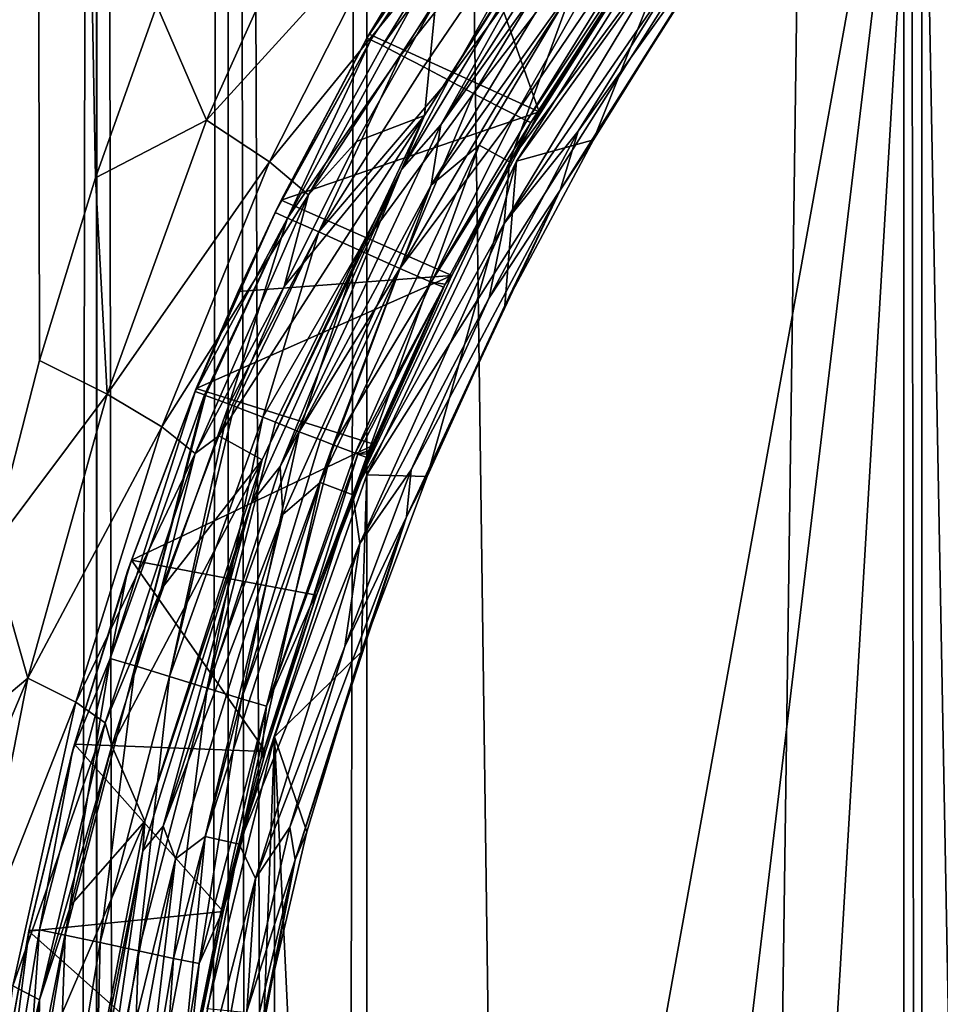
# Model space of a CAD drawing. Extents: x -100 to 100, y -1250 to 5.
# Tile 27 of 60: x -49 to -34, y -141 to -125. Entities that reach past the tile are written whole.
import ezdxf

# ---------------------------------------------------------------- set-up
doc = ezdxf.new("R2010")
doc.units = 0
doc.header["$LTSCALE"] = 65.185185
for name, color, linetype in [('113', 7, 'CONTINUOUS'), ('114', 7, 'CONTINUOUS'), ('115', 7, 'CONTINUOUS'), ('116', 7, 'CONTINUOUS'), ('117', 7, 'CONTINUOUS'), ('118', 7, 'CONTINUOUS'), ('119', 7, 'CONTINUOUS'), ('120', 7, 'CONTINUOUS'), ('121', 7, 'CONTINUOUS'), ('125', 7, 'CONTINUOUS'), ('24', 7, 'CONTINUOUS'), ('25', 7, 'CONTINUOUS'), ('26', 7, 'CONTINUOUS'), ('29', 7, 'CONTINUOUS'), ('34', 7, 'CONTINUOUS'), ('35', 7, 'CONTINUOUS'), ('36', 7, 'CONTINUOUS'), ('38', 7, 'CONTINUOUS'), ('39', 7, 'CONTINUOUS'), ('40', 7, 'CONTINUOUS'), ('45', 7, 'CONTINUOUS'), ('46', 7, 'CONTINUOUS'), ('47', 7, 'CONTINUOUS'), ('49', 7, 'CONTINUOUS'), ('52', 7, 'CONTINUOUS'), ('6', 7, 'CONTINUOUS'), ('69', 7, 'CONTINUOUS'), ('7', 7, 'CONTINUOUS'), ('8', 7, 'CONTINUOUS')]:
    doc.layers.add(name, color=color, linetype=linetype)

msp = doc.modelspace()

# ---------------------------------------------------------------- linework, layer by layer
at = {"layer": '113', "color": 7, "linetype": 'CONTINUOUS'}
for points in [[(-47.277, -133.727, 55.259), (-43.375, -131.867, 56), (-46.238, -130.972, 55.618), (-47.277, -133.727, 55.259)], [(-44.311, -134.289, 55.963), (-43.375, -131.867, 56), (-47.277, -133.727, 55.259), (-44.311, -134.289, 55.963)], [(-48.194, -136.678, 54.832), (-45.126, -136.794, 55.868), (-47.277, -133.727, 55.259), (-48.194, -136.678, 54.832)], [(-45.126, -136.794, 55.868), (-44.311, -134.289, 55.963), (-47.277, -133.727, 55.259), (-45.126, -136.794, 55.868)], [(-48.926, -139.68, 54.404), (-45.805, -139.364, 55.737), (-48.194, -136.678, 54.832), (-48.926, -139.68, 54.404)], [(-45.805, -139.364, 55.737), (-45.126, -136.794, 55.868), (-48.194, -136.678, 54.832), (-45.805, -139.364, 55.737)], [(-46.34, -141.982, 55.595), (-45.805, -139.364, 55.737), (-48.926, -139.68, 54.404), (-46.34, -141.982, 55.595)], [(-49.45, -142.588, 54.041), (-46.34, -141.982, 55.595), (-48.926, -139.68, 54.404), (-49.45, -142.588, 54.041)]]:
    msp.add_3dface(points, dxfattribs=at)
at = {"layer": '114', "color": 7, "linetype": 'CONTINUOUS'}
for points in [[(-43.375, -131.867, 56), (-44.311, -134.289, 55.963), (-43.406, -131.919, 55.75), (-43.375, -131.867, 56)], [(-43.406, -131.919, 55.75), (-44.311, -134.289, 55.963), (-43.438, -131.972, 55.5), (-43.406, -131.919, 55.75)], [(-43.5, -132.077, 55), (-44.311, -134.289, 55.963), (-44.406, -134.453, 54.959), (-43.5, -132.077, 55)], [(-43.438, -131.972, 55.5), (-44.311, -134.289, 55.963), (-43.469, -132.024, 55.25), (-43.438, -131.972, 55.5)], [(-43.469, -132.024, 55.25), (-44.311, -134.289, 55.963), (-43.5, -132.077, 55), (-43.469, -132.024, 55.25)], [(-44.311, -134.289, 55.963), (-45.126, -136.794, 55.868), (-45.195, -136.91, 54.857), (-44.311, -134.289, 55.963)], [(-44.406, -134.453, 54.959), (-44.311, -134.289, 55.963), (-45.195, -136.91, 54.857), (-44.406, -134.453, 54.959)], [(-45.126, -136.794, 55.868), (-45.805, -139.364, 55.737), (-45.862, -139.455, 54.721), (-45.126, -136.794, 55.868)], [(-45.195, -136.91, 54.857), (-45.126, -136.794, 55.868), (-45.862, -139.455, 54.721), (-45.195, -136.91, 54.857)], [(-45.805, -139.364, 55.737), (-46.34, -141.982, 55.595), (-46.39, -142.064, 54.579), (-45.805, -139.364, 55.737)], [(-45.862, -139.455, 54.721), (-45.805, -139.364, 55.737), (-46.39, -142.064, 54.579), (-45.862, -139.455, 54.721)]]:
    msp.add_3dface(points, dxfattribs=at)
at = {"layer": '115', "color": 7, "linetype": 'CONTINUOUS'}
for points in [[(-46.106, -131.075, 54.005), (-47.621, -135.303, 53.458), (-46.258, -131.021, 54.612), (-46.106, -131.075, 54.005)], [(-46.258, -131.021, 54.612), (-47.621, -135.303, 53.458), (-47.339, -133.904, 54.234), (-46.258, -131.021, 54.612)], [(-46.106, -131.075, 54.005), (-47.218, -135.423, 53.075), (-47.621, -135.303, 53.458), (-46.106, -131.075, 54.005)], [(-46.091, -131.081, 53.978), (-47.218, -135.423, 53.075), (-46.106, -131.075, 54.005), (-46.091, -131.081, 53.978)], [(-45.713, -131.222, 53.557), (-47.218, -135.423, 53.075), (-46.091, -131.081, 53.978), (-45.713, -131.222, 53.557)], [(-45.713, -131.222, 53.557), (-46.666, -135.593, 52.963), (-47.218, -135.423, 53.075), (-45.713, -131.222, 53.557)], [(-45.63, -131.254, 53.503), (-46.666, -135.593, 52.963), (-45.713, -131.222, 53.557), (-45.63, -131.254, 53.503)], [(-45.173, -131.433, 53.351), (-46.666, -135.593, 52.963), (-45.63, -131.254, 53.503), (-45.173, -131.433, 53.351)], [(-45.173, -131.433, 53.351), (-46.065, -135.78, 53.145), (-46.666, -135.593, 52.963), (-45.173, -131.433, 53.351)], [(-44.97, -131.513, 53.347), (-46.065, -135.78, 53.145), (-45.173, -131.433, 53.351), (-44.97, -131.513, 53.347)], [(-44.587, -131.665, 53.433), (-46.065, -135.78, 53.145), (-44.97, -131.513, 53.347), (-44.587, -131.665, 53.433)], [(-44.587, -131.665, 53.433), (-45.513, -135.95, 53.594), (-46.065, -135.78, 53.145), (-44.587, -131.665, 53.433)], [(-44.248, -131.797, 53.62), (-45.513, -135.95, 53.594), (-44.587, -131.665, 53.433), (-44.248, -131.797, 53.62)], [(-44.044, -131.876, 53.792), (-45.513, -135.95, 53.594), (-44.248, -131.797, 53.62), (-44.044, -131.876, 53.792)], [(-44.044, -131.876, 53.792), (-45.111, -136.07, 54.221), (-45.513, -135.95, 53.594), (-44.044, -131.876, 53.792)], [(-43.688, -132.01, 54.277), (-45.111, -136.07, 54.221), (-44.044, -131.876, 53.792), (-43.688, -132.01, 54.277)], [(-43.648, -132.025, 54.361), (-45.111, -136.07, 54.221), (-43.688, -132.01, 54.277), (-43.648, -132.025, 54.361)], [(-43.648, -132.025, 54.361), (-44.406, -134.453, 54.959), (-45.111, -136.07, 54.221), (-43.648, -132.025, 54.361)], [(-43.5, -132.077, 55), (-44.406, -134.453, 54.959), (-43.648, -132.025, 54.361), (-43.5, -132.077, 55)], [(-47.339, -133.904, 54.234), (-47.621, -135.303, 53.458), (-48.223, -136.789, 53.816), (-47.339, -133.904, 54.234)], [(-44.406, -134.453, 54.959), (-45.195, -136.91, 54.857), (-45.111, -136.07, 54.221), (-44.406, -134.453, 54.959)], [(-47.621, -135.303, 53.458), (-48.34, -139.742, 52.53), (-48.752, -139.657, 52.855), (-47.621, -135.303, 53.458)], [(-47.621, -135.303, 53.458), (-48.752, -139.657, 52.855), (-48.223, -136.789, 53.816), (-47.621, -135.303, 53.458)], [(-47.218, -135.423, 53.075), (-48.34, -139.742, 52.53), (-47.621, -135.303, 53.458), (-47.218, -135.423, 53.075)], [(-47.218, -135.423, 53.075), (-47.778, -139.863, 52.498), (-48.34, -139.742, 52.53), (-47.218, -135.423, 53.075)], [(-46.666, -135.593, 52.963), (-47.778, -139.863, 52.498), (-47.218, -135.423, 53.075), (-46.666, -135.593, 52.963)], [(-46.666, -135.593, 52.963), (-47.165, -139.996, 52.768), (-47.778, -139.863, 52.498), (-46.666, -135.593, 52.963)], [(-46.065, -135.78, 53.145), (-47.165, -139.996, 52.768), (-46.666, -135.593, 52.963), (-46.065, -135.78, 53.145)], [(-46.065, -135.78, 53.145), (-46.604, -140.117, 53.296), (-47.165, -139.996, 52.768), (-46.065, -135.78, 53.145)], [(-45.513, -135.95, 53.594), (-46.604, -140.117, 53.296), (-46.065, -135.78, 53.145), (-45.513, -135.95, 53.594)], [(-45.513, -135.95, 53.594), (-46.193, -140.201, 53.983), (-46.604, -140.117, 53.296), (-45.513, -135.95, 53.594)], [(-45.111, -136.07, 54.221), (-46.193, -140.201, 53.983), (-45.513, -135.95, 53.594), (-45.111, -136.07, 54.221)], [(-45.111, -136.07, 54.221), (-45.862, -139.455, 54.721), (-46.193, -140.201, 53.983), (-45.111, -136.07, 54.221)], [(-45.195, -136.91, 54.857), (-45.862, -139.455, 54.721), (-45.111, -136.07, 54.221), (-45.195, -136.91, 54.857)], [(-48.223, -136.789, 53.816), (-48.752, -139.657, 52.855), (-48.92, -139.67, 53.408), (-48.223, -136.789, 53.816)], [(-45.862, -139.455, 54.721), (-46.39, -142.064, 54.579), (-46.193, -140.201, 53.983), (-45.862, -139.455, 54.721)], [(-48.752, -139.657, 52.855), (-49.071, -144.151, 52.068), (-49.487, -144.1, 52.348), (-48.752, -139.657, 52.855)], [(-48.752, -139.657, 52.855), (-49.487, -144.1, 52.348), (-48.92, -139.67, 53.408), (-48.752, -139.657, 52.855)], [(-48.92, -139.67, 53.408), (-49.487, -144.1, 52.348), (-49.438, -142.531, 53.05), (-48.92, -139.67, 53.408)], [(-48.34, -139.742, 52.53), (-49.071, -144.151, 52.068), (-48.752, -139.657, 52.855), (-48.34, -139.742, 52.53)], [(-48.34, -139.742, 52.53), (-48.502, -144.224, 52.096), (-49.071, -144.151, 52.068), (-48.34, -139.742, 52.53)], [(-47.778, -139.863, 52.498), (-48.502, -144.224, 52.096), (-48.34, -139.742, 52.53), (-47.778, -139.863, 52.498)], [(-47.778, -139.863, 52.498), (-47.882, -144.303, 52.432), (-48.502, -144.224, 52.096), (-47.778, -139.863, 52.498)], [(-47.165, -139.996, 52.768), (-47.882, -144.303, 52.432), (-47.778, -139.863, 52.498), (-47.165, -139.996, 52.768)], [(-47.165, -139.996, 52.768), (-47.313, -144.375, 53.021), (-47.882, -144.303, 52.432), (-47.165, -139.996, 52.768)], [(-46.604, -140.117, 53.296), (-47.313, -144.375, 53.021), (-47.165, -139.996, 52.768), (-46.604, -140.117, 53.296)], [(-46.604, -140.117, 53.296), (-46.898, -144.426, 53.752), (-47.313, -144.375, 53.021), (-46.604, -140.117, 53.296)], [(-46.193, -140.201, 53.983), (-46.898, -144.426, 53.752), (-46.604, -140.117, 53.296), (-46.193, -140.201, 53.983)], [(-46.193, -140.201, 53.983), (-46.39, -142.064, 54.579), (-46.898, -144.426, 53.752), (-46.193, -140.201, 53.983)]]:
    msp.add_3dface(points, dxfattribs=at)
at = {"layer": '116', "color": 7, "linetype": 'CONTINUOUS'}
for points in [[(-44.776, -128.237, 54.175), (-44.972, -128.148, 54.892), (-43.437, -125.377, 54.586), (-44.776, -128.237, 54.175)], [(-43.437, -125.377, 54.586), (-44.972, -128.148, 54.892), (-44.902, -128.005, 54.902), (-43.437, -125.377, 54.586)], [(-43.5, -125.347, 55), (-43.437, -125.377, 54.586), (-44.902, -128.005, 54.902), (-43.5, -125.347, 55)], [(-43.249, -125.469, 54.181), (-44.776, -128.237, 54.175), (-43.437, -125.377, 54.586), (-43.249, -125.469, 54.181)], [(-42.955, -125.619, 53.845), (-44.776, -128.237, 54.175), (-43.249, -125.469, 54.181), (-42.955, -125.619, 53.845)], [(-44.275, -128.456, 53.664), (-44.776, -128.237, 54.175), (-42.955, -125.619, 53.845), (-44.275, -128.456, 53.664)], [(-42.592, -125.81, 53.627), (-44.275, -128.456, 53.664), (-42.955, -125.619, 53.845), (-42.592, -125.81, 53.627)], [(-42.194, -126.021, 53.55), (-44.275, -128.456, 53.664), (-42.592, -125.81, 53.627), (-42.194, -126.021, 53.55)], [(-43.624, -128.75, 53.496), (-44.275, -128.456, 53.664), (-42.194, -126.021, 53.55), (-43.624, -128.75, 53.496)], [(-41.793, -126.235, 53.623), (-43.624, -128.75, 53.496), (-42.194, -126.021, 53.55), (-41.793, -126.235, 53.623)], [(-42.973, -129.045, 53.716), (-43.624, -128.75, 53.496), (-41.793, -126.235, 53.623), (-42.973, -129.045, 53.716)], [(-41.424, -126.428, 53.841), (-42.973, -129.045, 53.716), (-41.793, -126.235, 53.623), (-41.424, -126.428, 53.841)], [(-41.125, -126.581, 54.181), (-42.973, -129.045, 53.716), (-41.424, -126.428, 53.841), (-41.125, -126.581, 54.181)], [(-42.472, -129.264, 54.267), (-42.973, -129.045, 53.716), (-41.125, -126.581, 54.181), (-42.472, -129.264, 54.267)], [(-40.936, -126.674, 54.589), (-42.472, -129.264, 54.267), (-41.125, -126.581, 54.181), (-40.936, -126.674, 54.589)], [(-40.874, -126.703, 55), (-42.472, -129.264, 54.267), (-40.936, -126.674, 54.589), (-40.874, -126.703, 55)], [(-42.246, -129.294, 55), (-42.472, -129.264, 54.267), (-40.874, -126.703, 55), (-42.246, -129.294, 55)], [(-44.776, -128.237, 54.175), (-46.258, -131.021, 54.612), (-44.972, -128.148, 54.892), (-44.776, -128.237, 54.175)], [(-46.106, -131.075, 54.005), (-46.258, -131.021, 54.612), (-44.776, -128.237, 54.175), (-46.106, -131.075, 54.005)], [(-46.091, -131.081, 53.978), (-46.106, -131.075, 54.005), (-44.776, -128.237, 54.175), (-46.091, -131.081, 53.978)], [(-45.713, -131.222, 53.557), (-46.091, -131.081, 53.978), (-44.776, -128.237, 54.175), (-45.713, -131.222, 53.557)], [(-44.275, -128.456, 53.664), (-45.713, -131.222, 53.557), (-44.776, -128.237, 54.175), (-44.275, -128.456, 53.664)], [(-45.63, -131.254, 53.503), (-45.713, -131.222, 53.557), (-44.275, -128.456, 53.664), (-45.63, -131.254, 53.503)], [(-45.173, -131.433, 53.351), (-45.63, -131.254, 53.503), (-44.275, -128.456, 53.664), (-45.173, -131.433, 53.351)], [(-43.624, -128.75, 53.496), (-45.173, -131.433, 53.351), (-44.275, -128.456, 53.664), (-43.624, -128.75, 53.496)], [(-44.97, -131.513, 53.347), (-45.173, -131.433, 53.351), (-43.624, -128.75, 53.496), (-44.97, -131.513, 53.347)], [(-44.587, -131.665, 53.433), (-44.97, -131.513, 53.347), (-43.624, -128.75, 53.496), (-44.587, -131.665, 53.433)], [(-42.973, -129.045, 53.716), (-44.587, -131.665, 53.433), (-43.624, -128.75, 53.496), (-42.973, -129.045, 53.716)], [(-44.248, -131.797, 53.62), (-44.587, -131.665, 53.433), (-42.973, -129.045, 53.716), (-44.248, -131.797, 53.62)], [(-44.044, -131.876, 53.792), (-44.248, -131.797, 53.62), (-42.973, -129.045, 53.716), (-44.044, -131.876, 53.792)], [(-42.472, -129.264, 54.267), (-44.044, -131.876, 53.792), (-42.973, -129.045, 53.716), (-42.472, -129.264, 54.267)], [(-43.688, -132.01, 54.277), (-44.044, -131.876, 53.792), (-42.472, -129.264, 54.267), (-43.688, -132.01, 54.277)], [(-42.272, -129.346, 55), (-43.688, -132.01, 54.277), (-42.472, -129.264, 54.267), (-42.272, -129.346, 55)], [(-43.648, -132.025, 54.361), (-43.688, -132.01, 54.277), (-42.272, -129.346, 55), (-43.648, -132.025, 54.361)], [(-43.454, -131.965, 55), (-43.648, -132.025, 54.361), (-42.272, -129.346, 55), (-43.454, -131.965, 55)], [(-42.272, -129.346, 55), (-42.472, -129.264, 54.267), (-42.246, -129.294, 55), (-42.272, -129.346, 55)], [(-43.477, -132.021, 55), (-43.648, -132.025, 54.361), (-43.454, -131.965, 55), (-43.477, -132.021, 55)], [(-43.5, -132.077, 55), (-43.648, -132.025, 54.361), (-43.477, -132.021, 55), (-43.5, -132.077, 55)]]:
    msp.add_3dface(points, dxfattribs=at)
at = {"layer": '117', "color": 7, "linetype": 'CONTINUOUS'}
for points in [[(-37.9, -122.184, 56), (-40.737, -126.533, 56), (-38.045, -122.322, 55), (-37.9, -122.184, 56)], [(-40.737, -126.533, 56), (-40.874, -126.703, 55), (-38.045, -122.322, 55), (-40.737, -126.533, 56)], [(-42.14, -129.158, 56), (-40.874, -126.703, 55), (-40.737, -126.533, 56), (-42.14, -129.158, 56)], [(-42.246, -129.294, 55), (-40.874, -126.703, 55), (-42.14, -129.158, 56), (-42.246, -129.294, 55)], [(-43.375, -131.867, 56), (-42.246, -129.294, 55), (-42.14, -129.158, 56), (-43.375, -131.867, 56)], [(-43.438, -131.972, 55.5), (-43.454, -131.965, 55), (-42.272, -129.346, 55), (-43.438, -131.972, 55.5)], [(-43.406, -131.919, 55.75), (-43.438, -131.972, 55.5), (-42.272, -129.346, 55), (-43.406, -131.919, 55.75)], [(-43.375, -131.867, 56), (-43.406, -131.919, 55.75), (-42.272, -129.346, 55), (-43.375, -131.867, 56)], [(-43.375, -131.867, 56), (-42.272, -129.346, 55), (-42.246, -129.294, 55), (-43.375, -131.867, 56)], [(-43.469, -132.024, 55.25), (-43.5, -132.077, 55), (-43.477, -132.021, 55), (-43.469, -132.024, 55.25)], [(-43.469, -132.024, 55.25), (-43.477, -132.021, 55), (-43.454, -131.965, 55), (-43.469, -132.024, 55.25)], [(-43.438, -131.972, 55.5), (-43.469, -132.024, 55.25), (-43.454, -131.965, 55), (-43.438, -131.972, 55.5)]]:
    msp.add_3dface(points, dxfattribs=at)
at = {"layer": '118', "color": 7, "linetype": 'CONTINUOUS'}
for points in [[(-44.875, -127.948, 55.904), (-40.737, -126.533, 56), (-43.463, -125.282, 56), (-44.875, -127.948, 55.904)], [(-42.14, -129.158, 56), (-40.737, -126.533, 56), (-44.875, -127.948, 55.904), (-42.14, -129.158, 56)], [(-45.565, -129.413, 55.784), (-42.14, -129.158, 56), (-44.875, -127.948, 55.904), (-45.565, -129.413, 55.784)], [(-46.238, -130.972, 55.618), (-43.375, -131.867, 56), (-42.14, -129.158, 56), (-46.238, -130.972, 55.618)], [(-46.238, -130.972, 55.618), (-42.14, -129.158, 56), (-45.565, -129.413, 55.784), (-46.238, -130.972, 55.618)]]:
    msp.add_3dface(points, dxfattribs=at)
at = {"layer": '119', "color": 7, "linetype": 'CONTINUOUS'}
for points in [[(-44.902, -128.005, 54.902), (-44.875, -127.948, 55.904), (-43.463, -125.282, 56), (-44.902, -128.005, 54.902)], [(-44.902, -128.005, 54.902), (-43.463, -125.282, 56), (-43.482, -125.315, 55.499), (-44.902, -128.005, 54.902)], [(-43.5, -125.347, 55), (-44.902, -128.005, 54.902), (-43.482, -125.315, 55.499), (-43.5, -125.347, 55)], [(-44.972, -128.148, 54.892), (-45.565, -129.413, 55.784), (-44.875, -127.948, 55.904), (-44.972, -128.148, 54.892)], [(-44.902, -128.005, 54.902), (-44.972, -128.148, 54.892), (-44.875, -127.948, 55.904), (-44.902, -128.005, 54.902)], [(-44.972, -128.148, 54.892), (-46.258, -131.021, 54.612), (-45.565, -129.413, 55.784), (-44.972, -128.148, 54.892)], [(-46.258, -131.021, 54.612), (-46.238, -130.972, 55.618), (-45.565, -129.413, 55.784), (-46.258, -131.021, 54.612)], [(-47.277, -133.727, 55.259), (-46.238, -130.972, 55.618), (-47.339, -133.904, 54.234), (-47.277, -133.727, 55.259)], [(-46.238, -130.972, 55.618), (-46.258, -131.021, 54.612), (-47.339, -133.904, 54.234), (-46.238, -130.972, 55.618)], [(-48.194, -136.678, 54.832), (-47.277, -133.727, 55.259), (-47.339, -133.904, 54.234), (-48.194, -136.678, 54.832)], [(-48.194, -136.678, 54.832), (-47.339, -133.904, 54.234), (-48.223, -136.789, 53.816), (-48.194, -136.678, 54.832)], [(-48.926, -139.68, 54.404), (-48.194, -136.678, 54.832), (-48.92, -139.67, 53.408), (-48.926, -139.68, 54.404)], [(-48.194, -136.678, 54.832), (-48.223, -136.789, 53.816), (-48.92, -139.67, 53.408), (-48.194, -136.678, 54.832)], [(-49.45, -142.588, 54.041), (-48.926, -139.68, 54.404), (-49.438, -142.531, 53.05), (-49.45, -142.588, 54.041)], [(-48.926, -139.68, 54.404), (-48.92, -139.67, 53.408), (-49.438, -142.531, 53.05), (-48.926, -139.68, 54.404)]]:
    msp.add_3dface(points, dxfattribs=at)
at = {"layer": '120', "color": 7, "linetype": 'CONTINUOUS'}
for points in [[(-43.5, -125.347, 55), (-43.482, -125.315, 55.499), (-42.022, -122.904, 56), (-43.5, -125.347, 55)], [(-42.06, -122.964, 55), (-43.5, -125.347, 55), (-42.022, -122.904, 56), (-42.06, -122.964, 55)], [(-43.482, -125.315, 55.499), (-43.463, -125.282, 56), (-42.022, -122.904, 56), (-43.482, -125.315, 55.499)]]:
    msp.add_3dface(points, dxfattribs=at)
at = {"layer": '121', "color": 7, "linetype": 'CONTINUOUS'}
for points in [[(-43.437, -125.377, 54.586), (-43.5, -125.347, 55), (-40.354, -120.748, 54.371), (-43.437, -125.377, 54.586)], [(-43.5, -125.347, 55), (-42.06, -122.964, 55), (-40.354, -120.748, 54.371), (-43.5, -125.347, 55)], [(-43.249, -125.469, 54.181), (-43.437, -125.377, 54.586), (-40.354, -120.748, 54.371), (-43.249, -125.469, 54.181)], [(-40.004, -120.98, 53.866), (-43.249, -125.469, 54.181), (-40.354, -120.748, 54.371), (-40.004, -120.98, 53.866)], [(-42.955, -125.619, 53.845), (-43.249, -125.469, 54.181), (-40.004, -120.98, 53.866), (-42.955, -125.619, 53.845)], [(-39.527, -121.311, 53.586), (-42.955, -125.619, 53.845), (-40.004, -120.98, 53.866), (-39.527, -121.311, 53.586)], [(-42.592, -125.81, 53.627), (-42.955, -125.619, 53.845), (-39.527, -121.311, 53.586), (-42.592, -125.81, 53.627)], [(-42.194, -126.021, 53.55), (-42.592, -125.81, 53.627), (-39.527, -121.311, 53.586), (-42.194, -126.021, 53.55)], [(-39.007, -121.675, 53.586), (-42.194, -126.021, 53.55), (-39.527, -121.311, 53.586), (-39.007, -121.675, 53.586)], [(-41.793, -126.235, 53.623), (-42.194, -126.021, 53.55), (-39.007, -121.675, 53.586), (-41.793, -126.235, 53.623)], [(-38.53, -122.005, 53.866), (-41.793, -126.235, 53.623), (-39.007, -121.675, 53.586), (-38.53, -122.005, 53.866)], [(-41.424, -126.428, 53.841), (-41.793, -126.235, 53.623), (-38.53, -122.005, 53.866), (-41.424, -126.428, 53.841)], [(-41.125, -126.581, 54.181), (-41.424, -126.428, 53.841), (-38.53, -122.005, 53.866), (-41.125, -126.581, 54.181)], [(-38.18, -122.237, 54.371), (-41.125, -126.581, 54.181), (-38.53, -122.005, 53.866), (-38.18, -122.237, 54.371)], [(-40.936, -126.674, 54.589), (-41.125, -126.581, 54.181), (-38.18, -122.237, 54.371), (-40.936, -126.674, 54.589)], [(-38.045, -122.322, 55), (-40.936, -126.674, 54.589), (-38.18, -122.237, 54.371), (-38.045, -122.322, 55)], [(-40.874, -126.703, 55), (-40.936, -126.674, 54.589), (-38.045, -122.322, 55), (-40.874, -126.703, 55)]]:
    msp.add_3dface(points, dxfattribs=at)
at = {"layer": '125', "color": 7, "linetype": 'CONTINUOUS'}
for points in [[(-40.737, -126.533, 56), (-37.9, -122.184, 56), (-42.022, -122.904, 56), (-40.737, -126.533, 56)], [(-43.463, -125.282, 56), (-40.737, -126.533, 56), (-42.022, -122.904, 56), (-43.463, -125.282, 56)]]:
    msp.add_3dface(points, dxfattribs=at)
at = {"layer": '24', "color": 7, "linetype": 'CONTINUOUS'}
for points in [[(-34.889, 0, -53.5), (-33.53, 0, -53.463), (-34.889, -625, -53.5), (-34.889, 0, -53.5)], [(-34.889, -625, -53.5), (-33.53, 0, -53.463), (-34.889, -1250, -53.5), (-34.889, -625, -53.5)], [(-34.889, -1250, -53.5), (-33.53, 0, -53.463), (-33.53, -1250, -53.463), (-34.889, -1250, -53.5)]]:
    msp.add_3dface(points, dxfattribs=at)
at = {"layer": '25', "color": 7, "linetype": 'CONTINUOUS'}
for points in [[(-43.5, 0, -53.5), (-34.889, 0, -53.5), (-34.889, -625, -53.5), (-43.5, 0, -53.5)], [(-43.5, 0, -53.5), (-34.889, -625, -53.5), (-43.5, -625, -53.5), (-43.5, 0, -53.5)]]:
    msp.add_3dface(points, dxfattribs=at)
at = {"layer": '26', "color": 7, "linetype": 'CONTINUOUS'}
for points in [[(-49.739, -1250, -51.315), (-49.73, 0, -51.322), (-47.839, -1250, -52.509), (-49.739, -1250, -51.315)], [(-49.73, 0, -51.322), (-47.834, 0, -52.512), (-47.839, -1250, -52.509), (-49.73, 0, -51.322)], [(-47.839, -1250, -52.509), (-47.834, 0, -52.512), (-45.725, -1250, -53.249), (-47.839, -1250, -52.509)], [(-47.834, 0, -52.512), (-45.725, 0, -53.249), (-45.725, -1250, -53.249), (-47.834, 0, -52.512)], [(-45.725, 0, -53.249), (-43.5, 0, -53.5), (-45.725, -1250, -53.249), (-45.725, 0, -53.249)], [(-43.5, 0, -53.5), (-43.5, -625, -53.5), (-45.725, -1250, -53.249), (-43.5, 0, -53.5)]]:
    msp.add_3dface(points, dxfattribs=at)
at = {"layer": '29', "color": 7, "linetype": 'CONTINUOUS'}
for points in [[(-41.1, -127.32, 58), (-38.119, -122.604, 58), (-39.868, -126.982, 83.965), (-41.1, -127.32, 58)], [(-39.868, -126.982, 83.965), (-38.119, -122.604, 58), (-38.278, -124.424, 83.965), (-39.868, -126.982, 83.965)], [(-41.289, -129.639, 83.965), (-41.1, -127.32, 58), (-39.868, -126.982, 83.965), (-41.289, -129.639, 83.965)], [(-43.5, -132.354, 58), (-41.1, -127.32, 58), (-42.532, -132.383, 83.965), (-43.5, -132.354, 58)], [(-42.532, -132.383, 83.965), (-41.1, -127.32, 58), (-41.289, -129.639, 83.965), (-42.532, -132.383, 83.965)], [(-44.981, -136.559, 57.915), (-43.5, -132.354, 58), (-43.593, -135.202, 83.965), (-44.981, -136.559, 57.915)], [(-43.593, -135.202, 83.965), (-43.5, -132.354, 58), (-42.532, -132.383, 83.965), (-43.593, -135.202, 83.965)], [(-44.467, -138.085, 83.965), (-44.981, -136.559, 57.915), (-43.593, -135.202, 83.965), (-44.467, -138.085, 83.965)], [(-46.066, -140.925, 57.744), (-44.981, -136.559, 57.915), (-45.152, -141.019, 83.965), (-46.066, -140.925, 57.744)], [(-45.152, -141.019, 83.965), (-44.981, -136.559, 57.915), (-44.467, -138.085, 83.965), (-45.152, -141.019, 83.965)]]:
    msp.add_3dface(points, dxfattribs=at)
at = {"layer": '34', "color": 7, "linetype": 'CONTINUOUS'}
for points in [[(-40.399, -127.79, 84.358), (-38.278, -124.424, 83.965), (-37.297, -122.902, 84.358), (-40.399, -127.79, 84.358)], [(-40.399, -127.79, 84.358), (-37.297, -122.902, 84.358), (-40.111, -126.842, 84.695), (-40.399, -127.79, 84.358)], [(-40.111, -126.842, 84.695), (-37.297, -122.902, 84.358), (-38.511, -124.268, 84.695), (-40.111, -126.842, 84.695)], [(-39.868, -126.982, 83.965), (-38.278, -124.424, 83.965), (-40.399, -127.79, 84.358), (-39.868, -126.982, 83.965)], [(-41.54, -129.515, 84.695), (-40.399, -127.79, 84.358), (-40.111, -126.842, 84.695), (-41.54, -129.515, 84.695)], [(-41.289, -129.639, 83.965), (-39.868, -126.982, 83.965), (-40.399, -127.79, 84.358), (-41.289, -129.639, 83.965)], [(-42.865, -133.029, 84.358), (-41.289, -129.639, 83.965), (-40.399, -127.79, 84.358), (-42.865, -133.029, 84.358)], [(-42.865, -133.029, 84.358), (-40.399, -127.79, 84.358), (-42.791, -132.276, 84.695), (-42.865, -133.029, 84.358)], [(-42.791, -132.276, 84.695), (-40.399, -127.79, 84.358), (-41.54, -129.515, 84.695), (-42.791, -132.276, 84.695)], [(-42.532, -132.383, 83.965), (-41.289, -129.639, 83.965), (-42.865, -133.029, 84.358), (-42.532, -132.383, 83.965)], [(-43.858, -135.112, 84.695), (-42.865, -133.029, 84.358), (-42.791, -132.276, 84.695), (-43.858, -135.112, 84.695)], [(-43.593, -135.202, 83.965), (-42.532, -132.383, 83.965), (-42.865, -133.029, 84.358), (-43.593, -135.202, 83.965)], [(-44.654, -138.535, 84.358), (-42.865, -133.029, 84.358), (-44.738, -138.012, 84.695), (-44.654, -138.535, 84.358)], [(-44.738, -138.012, 84.695), (-42.865, -133.029, 84.358), (-43.858, -135.112, 84.695), (-44.738, -138.012, 84.695)], [(-44.654, -138.535, 84.358), (-43.593, -135.202, 83.965), (-42.865, -133.029, 84.358), (-44.654, -138.535, 84.358)], [(-44.467, -138.085, 83.965), (-43.593, -135.202, 83.965), (-44.654, -138.535, 84.358), (-44.467, -138.085, 83.965)], [(-45.426, -140.964, 84.695), (-44.654, -138.535, 84.358), (-44.738, -138.012, 84.695), (-45.426, -140.964, 84.695)], [(-45.152, -141.019, 83.965), (-44.467, -138.085, 83.965), (-44.654, -138.535, 84.358), (-45.152, -141.019, 83.965)], [(-45.738, -144.222, 84.358), (-44.654, -138.535, 84.358), (-45.92, -143.955, 84.695), (-45.738, -144.222, 84.358)], [(-45.92, -143.955, 84.695), (-44.654, -138.535, 84.358), (-45.426, -140.964, 84.695), (-45.92, -143.955, 84.695)], [(-45.738, -144.222, 84.358), (-45.152, -141.019, 83.965), (-44.654, -138.535, 84.358), (-45.738, -144.222, 84.358)]]:
    msp.add_3dface(points, dxfattribs=at)
at = {"layer": '35', "color": 7, "linetype": 'CONTINUOUS'}
for points in [[(-41.214, -127.335, 85), (-38.388, -123.503, 84.921), (-38.047, -122.345, 85), (-41.214, -127.335, 85)], [(-38.511, -124.268, 84.695), (-38.388, -123.503, 84.921), (-41.302, -128.323, 84.921), (-38.511, -124.268, 84.695)], [(-41.302, -128.323, 84.921), (-38.388, -123.503, 84.921), (-41.214, -127.335, 85), (-41.302, -128.323, 84.921)], [(-40.111, -126.842, 84.695), (-38.511, -124.268, 84.695), (-41.302, -128.323, 84.921), (-40.111, -126.842, 84.695)], [(-41.54, -129.515, 84.695), (-40.111, -126.842, 84.695), (-41.302, -128.323, 84.921), (-41.54, -129.515, 84.695)], [(-43.729, -132.675, 85), (-41.302, -128.323, 84.921), (-41.214, -127.335, 85), (-43.729, -132.675, 85)], [(-43.614, -133.46, 84.921), (-41.302, -128.323, 84.921), (-43.729, -132.675, 85), (-43.614, -133.46, 84.921)], [(-41.54, -129.515, 84.695), (-41.302, -128.323, 84.921), (-43.614, -133.46, 84.921), (-41.54, -129.515, 84.695)], [(-42.791, -132.276, 84.695), (-41.54, -129.515, 84.695), (-43.614, -133.46, 84.921), (-42.791, -132.276, 84.695)], [(-43.858, -135.112, 84.695), (-42.791, -132.276, 84.695), (-43.614, -133.46, 84.921), (-43.858, -135.112, 84.695)], [(-45.553, -138.285, 85), (-43.614, -133.46, 84.921), (-43.729, -132.675, 85), (-45.553, -138.285, 85)], [(-45.289, -138.837, 84.921), (-43.614, -133.46, 84.921), (-45.553, -138.285, 85), (-45.289, -138.837, 84.921)], [(-43.858, -135.112, 84.695), (-43.614, -133.46, 84.921), (-45.289, -138.837, 84.921), (-43.858, -135.112, 84.695)], [(-44.738, -138.012, 84.695), (-43.858, -135.112, 84.695), (-45.289, -138.837, 84.921), (-44.738, -138.012, 84.695)], [(-45.426, -140.964, 84.695), (-44.738, -138.012, 84.695), (-45.289, -138.837, 84.921), (-45.426, -140.964, 84.695)], [(-46.663, -144.093, 85), (-45.289, -138.837, 84.921), (-45.553, -138.285, 85), (-46.663, -144.093, 85)], [(-46.305, -144.378, 84.921), (-45.289, -138.837, 84.921), (-46.663, -144.093, 85), (-46.305, -144.378, 84.921)], [(-45.426, -140.964, 84.695), (-45.289, -138.837, 84.921), (-46.305, -144.378, 84.921), (-45.426, -140.964, 84.695)]]:
    msp.add_3dface(points, dxfattribs=at)
at = {"layer": '36', "color": 7, "linetype": 'CONTINUOUS'}
for points in [[(-41.214, -127.335, 85), (-38.047, -122.345, 85), (-40.178, -124.492, 85), (-41.214, -127.335, 85)], [(-41.702, -127.068, 85), (-41.214, -127.335, 85), (-40.178, -124.492, 85), (-41.702, -127.068, 85)], [(-44.249, -132.479, 85), (-43.729, -132.675, 85), (-41.702, -127.068, 85), (-44.249, -132.479, 85)], [(-43.729, -132.675, 85), (-41.214, -127.335, 85), (-41.702, -127.068, 85), (-43.729, -132.675, 85)], [(-46.095, -138.161, 85), (-45.553, -138.285, 85), (-44.249, -132.479, 85), (-46.095, -138.161, 85)], [(-45.553, -138.285, 85), (-43.729, -132.675, 85), (-44.249, -132.479, 85), (-45.553, -138.285, 85)], [(-47.216, -144.036, 85), (-46.663, -144.093, 85), (-46.095, -138.161, 85), (-47.216, -144.036, 85)], [(-46.663, -144.093, 85), (-45.553, -138.285, 85), (-46.095, -138.161, 85), (-46.663, -144.093, 85)]]:
    msp.add_3dface(points, dxfattribs=at)
at = {"layer": '38', "color": 7, "linetype": 'CONTINUOUS'}
for points in [[(-42.313, -126.738, 84.719), (-39.475, -122.752, 84.927), (-39.064, -121.618, 84.719), (-42.313, -126.738, 84.719)], [(-42.472, -127.709, 84.927), (-40.178, -124.492, 85), (-39.475, -122.752, 84.927), (-42.472, -127.709, 84.927)], [(-42.472, -127.709, 84.927), (-39.475, -122.752, 84.927), (-42.313, -126.738, 84.719), (-42.472, -127.709, 84.927)], [(-41.702, -127.068, 85), (-40.178, -124.492, 85), (-42.472, -127.709, 84.927), (-41.702, -127.068, 85)], [(-44.895, -132.225, 84.719), (-42.472, -127.709, 84.927), (-42.313, -126.738, 84.719), (-44.895, -132.225, 84.719)], [(-44.249, -132.479, 85), (-41.702, -127.068, 85), (-42.472, -127.709, 84.927), (-44.249, -132.479, 85)], [(-44.849, -132.991, 84.927), (-42.472, -127.709, 84.927), (-44.895, -132.225, 84.719), (-44.849, -132.991, 84.927)], [(-44.849, -132.991, 84.927), (-44.249, -132.479, 85), (-42.472, -127.709, 84.927), (-44.849, -132.991, 84.927)], [(-46.769, -137.992, 84.719), (-44.849, -132.991, 84.927), (-44.895, -132.225, 84.719), (-46.769, -137.992, 84.719)], [(-46.095, -138.161, 85), (-44.249, -132.479, 85), (-44.849, -132.991, 84.927), (-46.095, -138.161, 85)], [(-46.572, -138.521, 84.927), (-44.849, -132.991, 84.927), (-46.769, -137.992, 84.719), (-46.572, -138.521, 84.927)], [(-46.572, -138.521, 84.927), (-46.095, -138.161, 85), (-44.849, -132.991, 84.927), (-46.572, -138.521, 84.927)], [(-47.905, -143.948, 84.719), (-46.572, -138.521, 84.927), (-46.769, -137.992, 84.719), (-47.905, -143.948, 84.719)], [(-47.216, -144.036, 85), (-46.095, -138.161, 85), (-46.572, -138.521, 84.927), (-47.216, -144.036, 85)], [(-47.616, -144.218, 84.927), (-46.572, -138.521, 84.927), (-47.905, -143.948, 84.719), (-47.616, -144.218, 84.927)], [(-47.616, -144.218, 84.927), (-47.216, -144.036, 85), (-46.572, -138.521, 84.927), (-47.616, -144.218, 84.927)]]:
    msp.add_3dface(points, dxfattribs=at)
at = {"layer": '39', "color": 7, "linetype": 'CONTINUOUS'}
for points in [[(-39.311, -121.439, 84.035), (-42.58, -126.591, 84.035), (-39.919, -122.446, 84.407), (-39.311, -121.439, 84.035)], [(-42.313, -126.738, 84.719), (-39.064, -121.618, 84.719), (-39.919, -122.446, 84.407), (-42.313, -126.738, 84.719)], [(-42.313, -126.738, 84.719), (-39.919, -122.446, 84.407), (-42.949, -127.459, 84.407), (-42.313, -126.738, 84.719)], [(-39.919, -122.446, 84.407), (-42.58, -126.591, 84.035), (-42.949, -127.459, 84.407), (-39.919, -122.446, 84.407)], [(-42.58, -126.591, 84.035), (-45.179, -132.113, 84.035), (-42.949, -127.459, 84.407), (-42.58, -126.591, 84.035)], [(-44.895, -132.225, 84.719), (-42.313, -126.738, 84.719), (-42.949, -127.459, 84.407), (-44.895, -132.225, 84.719)], [(-44.895, -132.225, 84.719), (-42.949, -127.459, 84.407), (-45.353, -132.8, 84.407), (-44.895, -132.225, 84.719)], [(-42.949, -127.459, 84.407), (-45.179, -132.113, 84.035), (-45.353, -132.8, 84.407), (-42.949, -127.459, 84.407)], [(-45.179, -132.113, 84.035), (-47.064, -137.916, 84.035), (-45.353, -132.8, 84.407), (-45.179, -132.113, 84.035)], [(-46.769, -137.992, 84.719), (-44.895, -132.225, 84.719), (-45.353, -132.8, 84.407), (-46.769, -137.992, 84.719)], [(-46.769, -137.992, 84.719), (-45.353, -132.8, 84.407), (-47.096, -138.392, 84.407), (-46.769, -137.992, 84.719)], [(-45.353, -132.8, 84.407), (-47.064, -137.916, 84.035), (-47.096, -138.392, 84.407), (-45.353, -132.8, 84.407)], [(-47.064, -137.916, 84.035), (-48.208, -143.91, 84.035), (-47.096, -138.392, 84.407), (-47.064, -137.916, 84.035)], [(-47.905, -143.948, 84.719), (-46.769, -137.992, 84.719), (-47.096, -138.392, 84.407), (-47.905, -143.948, 84.719)], [(-47.096, -138.392, 84.407), (-48.208, -143.91, 84.035), (-48.151, -144.153, 84.407), (-47.096, -138.392, 84.407)], [(-47.905, -143.948, 84.719), (-47.096, -138.392, 84.407), (-48.151, -144.153, 84.407), (-47.905, -143.948, 84.719)]]:
    msp.add_3dface(points, dxfattribs=at)
at = {"layer": '40', "color": 7, "linetype": 'CONTINUOUS'}
for points in [[(-42.58, -126.591, 84.035), (-39.311, -121.439, 84.035), (-42.393, -124.754, 62.543), (-42.58, -126.591, 84.035)], [(-43.668, -127.006, 62.229), (-42.58, -126.591, 84.035), (-42.393, -124.754, 62.543), (-43.668, -127.006, 62.229)], [(-45.179, -132.113, 84.035), (-42.58, -126.591, 84.035), (-45.877, -131.73, 61.399), (-45.179, -132.113, 84.035)], [(-45.877, -131.73, 61.399), (-42.58, -126.591, 84.035), (-44.831, -129.333, 61.843), (-45.877, -131.73, 61.399)], [(-44.831, -129.333, 61.843), (-42.58, -126.591, 84.035), (-43.668, -127.006, 62.229), (-44.831, -129.333, 61.843)], [(-46.799, -134.189, 60.934), (-45.179, -132.113, 84.035), (-45.877, -131.73, 61.399), (-46.799, -134.189, 60.934)], [(-47.064, -137.916, 84.035), (-45.179, -132.113, 84.035), (-47.591, -136.703, 60.471), (-47.064, -137.916, 84.035)], [(-47.591, -136.703, 60.471), (-45.179, -132.113, 84.035), (-46.799, -134.189, 60.934), (-47.591, -136.703, 60.471)], [(-48.249, -139.262, 60.034), (-47.064, -137.916, 84.035), (-47.591, -136.703, 60.471), (-48.249, -139.262, 60.034)], [(-48.208, -143.91, 84.035), (-47.064, -137.916, 84.035), (-48.771, -141.88, 59.659), (-48.208, -143.91, 84.035)], [(-48.771, -141.88, 59.659), (-47.064, -137.916, 84.035), (-48.249, -139.262, 60.034), (-48.771, -141.88, 59.659)]]:
    msp.add_3dface(points, dxfattribs=at)
at = {"layer": '45', "color": 7, "linetype": 'CONTINUOUS'}
for points in [[(-46.073, -126.667, 58.054), (-44.199, -122.493, 58.34), (-46.872, -124.822, 57.555), (-46.073, -126.667, 58.054)], [(-46.073, -126.667, 58.054), (-43.031, -123.32, 59.43), (-44.199, -122.493, 58.34), (-46.073, -126.667, 58.054)], [(-45.062, -127.336, 59.135), (-43.031, -123.32, 59.43), (-46.073, -126.667, 58.054), (-45.062, -127.336, 59.135)], [(-45.062, -127.336, 59.135), (-42.29, -123.926, 60.954), (-43.031, -123.32, 59.43), (-45.062, -127.336, 59.135)], [(-44.44, -127.861, 60.542), (-42.29, -123.926, 60.954), (-45.062, -127.336, 59.135), (-44.44, -127.861, 60.542)], [(-44.44, -127.861, 60.542), (-42.393, -124.754, 62.543), (-42.29, -123.926, 60.954), (-44.44, -127.861, 60.542)], [(-47.854, -127.59, 57.249), (-46.073, -126.667, 58.054), (-46.872, -124.822, 57.555), (-47.854, -127.59, 57.249)], [(-43.668, -127.006, 62.229), (-42.393, -124.754, 62.543), (-44.44, -127.861, 60.542), (-43.668, -127.006, 62.229)], [(-47.666, -131.061, 57.586), (-46.073, -126.667, 58.054), (-47.854, -127.59, 57.249), (-47.666, -131.061, 57.586)], [(-47.666, -131.061, 57.586), (-45.062, -127.336, 59.135), (-46.073, -126.667, 58.054), (-47.666, -131.061, 57.586)], [(-44.831, -129.333, 61.843), (-43.668, -127.006, 62.229), (-44.44, -127.861, 60.542), (-44.831, -129.333, 61.843)], [(-46.791, -131.584, 58.636), (-45.062, -127.336, 59.135), (-47.666, -131.061, 57.586), (-46.791, -131.584, 58.636)], [(-46.791, -131.584, 58.636), (-44.44, -127.861, 60.542), (-45.062, -127.336, 59.135), (-46.791, -131.584, 58.636)], [(-48.754, -130.522, 56.891), (-47.666, -131.061, 57.586), (-47.854, -127.59, 57.249), (-48.754, -130.522, 56.891)], [(-46.256, -132.015, 59.928), (-44.44, -127.861, 60.542), (-46.791, -131.584, 58.636), (-46.256, -132.015, 59.928)], [(-46.256, -132.015, 59.928), (-44.831, -129.333, 61.843), (-44.44, -127.861, 60.542), (-46.256, -132.015, 59.928)], [(-45.877, -131.73, 61.399), (-44.831, -129.333, 61.843), (-46.256, -132.015, 59.928), (-45.877, -131.73, 61.399)], [(-49.532, -133.548, 56.516), (-47.666, -131.061, 57.586), (-48.754, -130.522, 56.891), (-49.532, -133.548, 56.516)], [(-48.938, -135.62, 57.047), (-47.666, -131.061, 57.586), (-49.532, -133.548, 56.516), (-48.938, -135.62, 57.047)], [(-48.938, -135.62, 57.047), (-46.791, -131.584, 58.636), (-47.666, -131.061, 57.586), (-48.938, -135.62, 57.047)], [(-48.173, -136.005, 58.055), (-46.791, -131.584, 58.636), (-48.938, -135.62, 57.047), (-48.173, -136.005, 58.055)], [(-48.173, -136.005, 58.055), (-46.256, -132.015, 59.928), (-46.791, -131.584, 58.636), (-48.173, -136.005, 58.055)], [(-46.799, -134.189, 60.934), (-45.877, -131.73, 61.399), (-46.256, -132.015, 59.928), (-46.799, -134.189, 60.934)], [(-47.702, -136.335, 59.246), (-46.256, -132.015, 59.928), (-48.173, -136.005, 58.055), (-47.702, -136.335, 59.246)], [(-47.702, -136.335, 59.246), (-46.799, -134.189, 60.934), (-46.256, -132.015, 59.928), (-47.702, -136.335, 59.246)], [(-50.188, -136.662, 56.148), (-48.938, -135.62, 57.047), (-49.532, -133.548, 56.516), (-50.188, -136.662, 56.148)], [(-47.591, -136.703, 60.471), (-46.799, -134.189, 60.934), (-47.702, -136.335, 59.246), (-47.591, -136.703, 60.471)], [(-49.867, -140.304, 56.548), (-48.938, -135.62, 57.047), (-50.703, -139.819, 55.822), (-49.867, -140.304, 56.548)], [(-50.703, -139.819, 55.822), (-48.938, -135.62, 57.047), (-50.188, -136.662, 56.148), (-50.703, -139.819, 55.822)], [(-49.867, -140.304, 56.548), (-48.173, -136.005, 58.055), (-48.938, -135.62, 57.047), (-49.867, -140.304, 56.548)], [(-49.183, -140.558, 57.516), (-48.173, -136.005, 58.055), (-49.867, -140.304, 56.548), (-49.183, -140.558, 57.516)], [(-49.183, -140.558, 57.516), (-47.702, -136.335, 59.246), (-48.173, -136.005, 58.055), (-49.183, -140.558, 57.516)], [(-48.753, -140.782, 58.627), (-47.702, -136.335, 59.246), (-49.183, -140.558, 57.516), (-48.753, -140.782, 58.627)], [(-48.753, -140.782, 58.627), (-47.591, -136.703, 60.471), (-47.702, -136.335, 59.246), (-48.753, -140.782, 58.627)], [(-48.249, -139.262, 60.034), (-47.591, -136.703, 60.471), (-48.753, -140.782, 58.627), (-48.249, -139.262, 60.034)], [(-48.771, -141.88, 59.659), (-48.249, -139.262, 60.034), (-48.753, -140.782, 58.627), (-48.771, -141.88, 59.659)], [(-49.805, -145.258, 57.129), (-48.753, -140.782, 58.627), (-49.183, -140.558, 57.516), (-49.805, -145.258, 57.129)], [(-49.4, -145.371, 58.188), (-48.753, -140.782, 58.627), (-49.805, -145.258, 57.129), (-49.4, -145.371, 58.188)], [(-49.4, -145.371, 58.188), (-48.771, -141.88, 59.659), (-48.753, -140.782, 58.627), (-49.4, -145.371, 58.188)]]:
    msp.add_3dface(points, dxfattribs=at)
at = {"layer": '46', "color": 7, "linetype": 'CONTINUOUS'}
for points in [[(-43.5, -132.354, 58), (-44.981, -136.559, 57.915), (-43.5, -167.646, 58), (-43.5, -132.354, 58)], [(-44.981, -136.559, 57.915), (-46.066, -140.925, 57.744), (-44.981, -163.441, 57.915), (-44.981, -136.559, 57.915)], [(-44.981, -136.559, 57.915), (-44.981, -163.441, 57.915), (-43.5, -167.646, 58), (-44.981, -136.559, 57.915)]]:
    msp.add_3dface(points, dxfattribs=at)
at = {"layer": '47', "color": 7, "linetype": 'CONTINUOUS'}
for points in [[(-51.238, -72.5, 55.446), (-49.532, -133.548, 56.516), (-48.866, -72.5, 56.841), (-51.238, -72.5, 55.446)], [(-49.532, -133.548, 56.516), (-48.754, -130.522, 56.891), (-48.866, -72.5, 56.841), (-49.532, -133.548, 56.516)], [(-48.754, -130.522, 56.891), (-47.854, -127.59, 57.249), (-48.866, -72.5, 56.841), (-48.754, -130.522, 56.891)], [(-47.854, -127.59, 57.249), (-46.872, -124.822, 57.555), (-48.866, -72.5, 56.841), (-47.854, -127.59, 57.249)]]:
    msp.add_3dface(points, dxfattribs=at)
at = {"layer": '49', "color": 7, "linetype": 'CONTINUOUS'}
for points in [[(-34.601, -118.276, 58), (-41.1, -127.32, 58), (-43.5, -132.354, 58), (-34.601, -118.276, 58)], [(-34.601, -118.276, 58), (-43.5, -132.354, 58), (-43.5, -167.646, 58), (-34.601, -118.276, 58)], [(-34.601, -118.276, 58), (-43.5, -167.646, 58), (-41.1, -172.68, 58), (-34.601, -118.276, 58)], [(-34.601, -118.276, 58), (-38.119, -122.604, 58), (-41.1, -127.32, 58), (-34.601, -118.276, 58)], [(-34.601, -118.276, 58), (-41.1, -172.68, 58), (-38.119, -177.396, 58), (-34.601, -118.276, 58)], [(-34.601, -118.276, 58), (-38.119, -177.396, 58), (-34.601, -181.724, 58), (-34.601, -118.276, 58)]]:
    msp.add_3dface(points, dxfattribs=at)
at = {"layer": '52', "color": 7, "linetype": 'CONTINUOUS'}
for points in [[(-33.394, -117.007, 57.974), (-34.601, -118.276, 58), (-33.392, -182.995, 57.974), (-33.394, -117.007, 57.974)], [(-34.601, -118.276, 58), (-34.601, -181.724, 58), (-33.392, -182.995, 57.974), (-34.601, -118.276, 58)]]:
    msp.add_3dface(points, dxfattribs=at)
at = {"layer": '6', "color": 7, "linetype": 'CONTINUOUS'}
for points in [[(-47.839, 0, 52.509), (-49.739, 0, 51.315), (-49.73, -1250, 51.322), (-47.839, 0, 52.509)], [(-47.834, -1250, 52.512), (-47.839, 0, 52.509), (-49.73, -1250, 51.322), (-47.834, -1250, 52.512)], [(-45.725, 0, 53.249), (-47.839, 0, 52.509), (-47.834, -1250, 52.512), (-45.725, 0, 53.249)], [(-45.725, -1250, 53.249), (-45.725, 0, 53.249), (-47.834, -1250, 52.512), (-45.725, -1250, 53.249)], [(-43.5, 0, 53.5), (-45.725, 0, 53.249), (-43.5, -625, 53.5), (-43.5, 0, 53.5)], [(-43.5, -625, 53.5), (-45.725, 0, 53.249), (-43.5, -1250, 53.5), (-43.5, -625, 53.5)], [(-43.5, -1250, 53.5), (-45.725, 0, 53.249), (-45.725, -1250, 53.249), (-43.5, -1250, 53.5)]]:
    msp.add_3dface(points, dxfattribs=at)
at = {"layer": '69', "color": 7, "linetype": 'CONTINUOUS'}
for points in [[(-55.458, -227.5, 45), (-55.458, -72.5, 45), (55.458, -227.5, 45), (-55.458, -227.5, 45)], [(55.458, -227.5, 45), (-55.458, -72.5, 45), (55.458, -72.5, 45), (55.458, -227.5, 45)]]:
    msp.add_3dface(points, dxfattribs=at)
at = {"layer": '7', "color": 7, "linetype": 'CONTINUOUS'}
for points in [[(-34.889, 0, 53.5), (-43.5, 0, 53.5), (-43.5, -625, 53.5), (-34.889, 0, 53.5)], [(-34.889, 0, 53.5), (-43.5, -625, 53.5), (-34.889, -625, 53.5), (-34.889, 0, 53.5)]]:
    msp.add_3dface(points, dxfattribs=at)
at = {"layer": '8', "color": 7, "linetype": 'CONTINUOUS'}
for points in [[(-33.53, 0, 53.463), (-34.889, 0, 53.5), (-33.53, -1250, 53.463), (-33.53, 0, 53.463)], [(-34.889, 0, 53.5), (-34.889, -625, 53.5), (-33.53, -1250, 53.463), (-34.889, 0, 53.5)]]:
    msp.add_3dface(points, dxfattribs=at)

doc.saveas('drawing.dxf')
